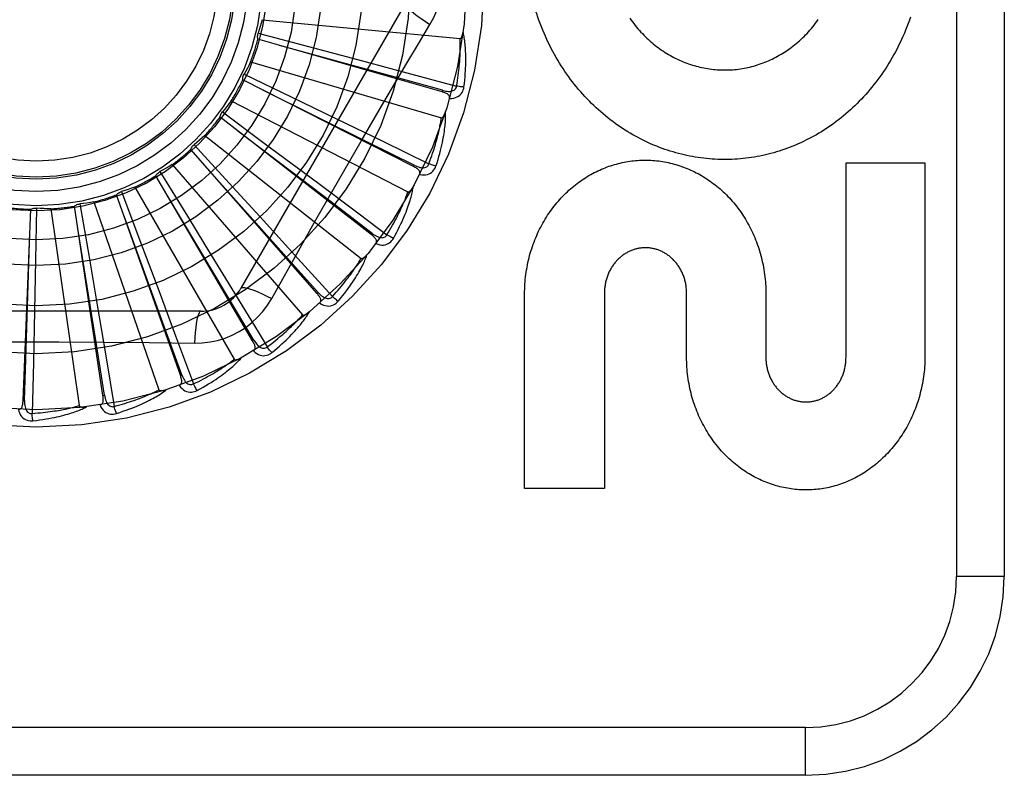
# Model space of a CAD drawing. Header units: inches. Extents: x 0 to 262, y 0 to 169.
# Tile 136 of 256: x 47.746 to 48.365, y 95.101 to 95.575. Entities that reach past the tile are written whole.
import ezdxf

# ---------------------------------------------------------------- set-up
doc = ezdxf.new("R2010")
doc.units = ezdxf.units.IN
doc.header["$LTSCALE"] = 14.384615
doc.header["$MEASUREMENT"] = 0
doc.linetypes.add('HIDDEN', pattern=[0.2, 0.1, -0.1])
doc.layers.add('LEFTHAND_DOOR_ASSEMBLY', color=7, linetype='CONTINUOUS')

msp = doc.modelspace()

# ---------------------------------------------------------------- linework, layer by layer
at = {"layer": 'LEFTHAND_DOOR_ASSEMBLY', "color": 8, "linetype": 'HIDDEN'}
for p, q in [((48.33492, 95.97554), (48.33492, 95.22554)), ((48.36492, 95.97554), (48.36492, 95.22554)), ((47.98856, 95.58595), (47.88512, 95.40679)), ((47.89848, 95.57549), (48.02288, 95.56361)), ((48.01148, 95.53017), (47.89578, 95.56329)), ((47.89592, 95.56697), (47.92764, 95.55862)), ((47.92764, 95.55862), (47.95837, 95.55046)), ((47.95837, 95.55046), (47.98946, 95.54215)), ((47.89117, 95.54906), (48.01108, 95.51385)), ((47.99355, 95.48317), (47.88621, 95.53759)), ((47.88705, 95.54117), (47.91661, 95.52697)), ((47.98946, 95.54215), (48.02064, 95.53375)), ((47.91661, 95.52697), (47.94524, 95.51315)), ((48.01148, 95.53017), (48.01174, 95.53109)), ((47.87899, 95.52449), (47.99007, 95.46722)), ((47.96057, 95.49905), (47.97494, 95.52363)), ((47.96705, 95.44041), (47.87195, 95.51417)), ((47.87345, 95.51752), (47.89979, 95.49798)), ((47.94524, 95.51315), (47.9742, 95.4991)), ((47.86238, 95.50266), (47.96062, 95.42541)), ((47.85563, 95.49687), (47.87779, 95.4727)), ((47.9742, 95.4991), (48.00323, 95.48495)), ((47.93294, 95.40344), (47.85352, 95.49386)), ((47.84195, 95.48438), (47.92378, 95.38993)), ((47.99355, 95.48317), (47.99399, 95.48402)), ((48.26542, 95.36329), (48.26542, 95.48556)), ((48.26542, 95.48556), (48.31505, 95.48556)), ((48.31505, 95.48556), (48.31505, 95.36329)), ((47.89245, 95.37359), (47.83158, 95.47741)), ((47.83422, 95.47997), (47.85141, 95.45204)), ((47.81842, 95.47029), (47.8809, 95.36206)), ((47.87779, 95.4727), (47.89924, 95.44923)), ((47.93402, 95.47247), (47.95942, 95.45345)), ((47.84705, 95.35195), (47.80692, 95.46541)), ((47.80999, 95.46743), (47.82159, 95.43675)), ((47.75669, 95.45705), (47.75605, 95.42426)), ((47.79836, 95.33929), (47.78043, 95.4583)), ((47.78384, 95.45969), (47.78941, 95.42738)), ((47.79265, 95.46091), (47.83352, 95.34281)), ((47.74816, 95.33607), (47.75308, 95.45632)), ((47.76557, 95.45658), (47.78335, 95.33288)), ((47.85141, 95.45204), (47.86247, 95.434)), ((47.95942, 95.45345), (47.9769, 95.44033)), ((47.89924, 95.44923), (47.9209, 95.42543)), ((47.96706, 95.44041), (47.96764, 95.44117)), ((47.82159, 95.43675), (47.83277, 95.40699)), ((47.86247, 95.434), (47.87936, 95.40637)), ((47.78941, 95.42738), (47.79476, 95.39604)), ((47.75605, 95.42426), (47.75537, 95.39247)), ((47.9209, 95.42543), (47.94259, 95.4015)), ((47.90445, 95.40023), (47.91135, 95.4126)), ((47.83277, 95.40699), (47.84404, 95.37684)), ((47.93294, 95.40344), (47.93366, 95.40407)), ((48.0634, 95.28077), (48.0634, 95.40305)), ((48.11354, 95.40373), (48.11355, 95.28077)), ((48.16523, 95.36329), (48.16523, 95.40347)), ((48.21505, 95.40305), (48.21505, 95.36329)), ((47.79476, 95.39604), (47.80012, 95.3643)), ((47.85986, 95.3922), (47.65297, 95.3922)), ((47.75537, 95.39247), (47.75462, 95.3603)), ((47.84404, 95.37684), (47.85528, 95.34656)), ((47.77061, 95.37299), (47.79908, 95.37283)), ((47.89245, 95.37359), (47.89328, 95.37408)), ((47.80012, 95.3643), (47.80543, 95.33244)), ((47.75462, 95.3603), (47.75381, 95.32801)), ((47.84705, 95.35195), (47.84795, 95.35227)), ((47.79836, 95.33929), (47.79931, 95.33943)), ((47.74816, 95.33607), (47.74912, 95.33603)), ((48.11355, 95.28077), (48.0634, 95.28077)), ((48.36492, 95.22554), (48.33492, 95.22554)), ((48.23992, 95.13054), (47.14792, 95.13054)), ((48.23992, 95.10054), (48.23992, 95.13054)), ((48.23992, 95.10054), (47.17792, 95.10054))]:
    msp.add_line(p, q, dxfattribs=at)
for points in [[(48.00391, 95.57249), (48.00625, 95.57685), (48.00818, 95.58137), (48.0097, 95.58605), (48.01078, 95.59083), (48.01144, 95.59566), (48.01166, 95.60054)], [(47.98856, 95.58595), (47.9885, 95.58538), (47.98883, 95.5846), (47.98953, 95.58363), (47.99059, 95.58248), (47.99202, 95.58115), (47.9938, 95.57965), (47.99591, 95.57801), (47.99832, 95.57625), (48.00101, 95.5744), (48.00391, 95.57249)], [(48.08218, 95.55364), (48.08116, 95.55549), (48.08018, 95.55735), (48.07921, 95.55924), (48.07827, 95.56115), (48.07736, 95.56308), (48.07647, 95.56504), (48.0756, 95.56701), (48.07476, 95.569), (48.07395, 95.57101), (48.07316, 95.57304), (48.07241, 95.57509), (48.07168, 95.57714), (48.07098, 95.57922), (48.07031, 95.5813), (48.06967, 95.5834)], [(47.89848, 95.57549), (47.89789, 95.57334), (47.89726, 95.5712), (47.89661, 95.56908), (47.89592, 95.56697)], [(48.30597, 95.57716), (48.30525, 95.57509), (48.3045, 95.57303), (48.30372, 95.571), (48.30291, 95.56898), (48.30208, 95.56698), (48.30122, 95.565), (48.30033, 95.56304), (48.29942, 95.5611), (48.29848, 95.55917), (48.29752, 95.55727), (48.29653, 95.55539), (48.29552, 95.55354), (48.29449, 95.5517), (48.29344, 95.54989), (48.29236, 95.5481), (48.29126, 95.54634), (48.29014, 95.5446), (48.289, 95.54288), (48.28784, 95.54119), (48.28666, 95.53952), (48.28546, 95.53788), (48.28423, 95.53626), (48.28299, 95.53466), (48.28173, 95.53309), (48.28045, 95.53154), (48.27915, 95.53002), (48.27783, 95.52852), (48.2765, 95.52705), (48.27515, 95.5256), (48.27378, 95.52418), (48.2724, 95.52279), (48.27101, 95.52143), (48.26959, 95.52009), (48.26817, 95.51878), (48.26672, 95.51749), (48.26526, 95.51622), (48.26379, 95.51499), (48.2623, 95.51378), (48.2608, 95.51259), (48.25929, 95.51144), (48.25776, 95.51031), (48.25622, 95.5092), (48.25468, 95.50813), (48.25312, 95.50708), (48.25155, 95.50606), (48.24997, 95.50507), (48.24838, 95.50411), (48.24678, 95.50317), (48.24516, 95.50226), (48.24354, 95.50137), (48.2419, 95.50051), (48.24026, 95.49968), (48.23861, 95.49888), (48.23695, 95.4981), (48.23528, 95.49736), (48.23361, 95.49664), (48.23193, 95.49594), (48.23024, 95.49528), (48.22855, 95.49464), (48.22686, 95.49404), (48.22515, 95.49345), (48.22344, 95.4929), (48.22172, 95.49237), (48.21999, 95.49187), (48.21826, 95.4914), (48.21653, 95.49096), (48.21479, 95.49054), (48.21304, 95.49015), (48.21129, 95.48979), (48.20955, 95.48945), (48.2078, 95.48915), (48.20605, 95.48887), (48.20429, 95.48862), (48.20254, 95.4884), (48.20077, 95.4882), (48.19901, 95.48804), (48.19724, 95.4879), (48.19547, 95.48778), (48.19369, 95.4877), (48.19192, 95.48764), (48.19014, 95.48761), (48.18837, 95.48761), (48.1866, 95.48764), (48.18483, 95.48769), (48.18306, 95.48777), (48.18129, 95.48788), (48.17953, 95.48802), (48.17776, 95.48818), (48.17599, 95.48838), (48.17422, 95.4886), (48.17246, 95.48885), (48.17069, 95.48912), (48.16893, 95.48943), (48.16717, 95.48976), (48.16541, 95.49012), (48.16366, 95.49051), (48.16191, 95.49092), (48.16017, 95.49136), (48.15844, 95.49183), (48.15671, 95.49233), (48.15498, 95.49286), (48.15326, 95.49341), (48.15154, 95.49399), (48.14982, 95.49461), (48.14811, 95.49524), (48.14641, 95.49591), (48.14471, 95.49661), (48.14302, 95.49733), (48.14133, 95.49808), (48.13966, 95.49886), (48.13799, 95.49966), (48.13634, 95.5005), (48.13469, 95.50136), (48.13305, 95.50224), (48.13142, 95.50316), (48.1298, 95.5041), (48.12819, 95.50507), (48.12659, 95.50607), (48.125, 95.5071), (48.12342, 95.50815), (48.12185, 95.50924), (48.1203, 95.51034), (48.11875, 95.51148), (48.11722, 95.51264), (48.11571, 95.51382), (48.11421, 95.51504), (48.11273, 95.51628), (48.11125, 95.51754), (48.10979, 95.51884), (48.10835, 95.52016), (48.10692, 95.52151), (48.1055, 95.52288), (48.1041, 95.52428), (48.10272, 95.52571), (48.10135, 95.52716), (48.1, 95.52864), (48.09867, 95.53014), (48.09736, 95.53167), (48.09607, 95.53321), (48.0948, 95.53479), (48.09355, 95.53638), (48.09232, 95.538), (48.09111, 95.53965), (48.08991, 95.54132), (48.08874, 95.54301), (48.08759, 95.54473), (48.08646, 95.54647), (48.08535, 95.54823), (48.08427, 95.55002), (48.08321, 95.55182), (48.08218, 95.55364)], [(48.12956, 95.57643), (48.13038, 95.57527), (48.1312, 95.57414), (48.13205, 95.57303), (48.13291, 95.57193), (48.13378, 95.57086), (48.13467, 95.56981), (48.13557, 95.56877), (48.13649, 95.56775), (48.13742, 95.56675), (48.13837, 95.56577), (48.13933, 95.56481), (48.1403, 95.56388), (48.14129, 95.56296), (48.14228, 95.56206), (48.14329, 95.56119), (48.1443, 95.56033), (48.14533, 95.5595), (48.14637, 95.55869), (48.14741, 95.55791), (48.14847, 95.55714), (48.14953, 95.55639), (48.15061, 95.55567), (48.15169, 95.55496), (48.15279, 95.55428), (48.1539, 95.55361), (48.15501, 95.55297), (48.15613, 95.55235), (48.15726, 95.55175), (48.15839, 95.55118), (48.15953, 95.55062), (48.16068, 95.55009), (48.16183, 95.54958), (48.16298, 95.54909), (48.16414, 95.54863), (48.1653, 95.54819), (48.16647, 95.54776), (48.16765, 95.54736), (48.16883, 95.54698), (48.17002, 95.54663), (48.17121, 95.54629), (48.17241, 95.54597), (48.17361, 95.54568), (48.17481, 95.54541), (48.17601, 95.54516), (48.17722, 95.54494), (48.17843, 95.54473), (48.17963, 95.54455), (48.18084, 95.54439), (48.18204, 95.54425), (48.18325, 95.54413), (48.18446, 95.54404), (48.18567, 95.54397), (48.18689, 95.54391), (48.18811, 95.54388), (48.18932, 95.54388), (48.19054, 95.54389), (48.19176, 95.54392), (48.19298, 95.54398), (48.19419, 95.54406), (48.19541, 95.54416), (48.19662, 95.54428), (48.19782, 95.54443), (48.19903, 95.54459), (48.20023, 95.54478), (48.20142, 95.54499), (48.20262, 95.54522), (48.20381, 95.54547), (48.20501, 95.54575), (48.2062, 95.54604), (48.20739, 95.54636), (48.20857, 95.5467), (48.20976, 95.54707), (48.21093, 95.54745), (48.21211, 95.54786), (48.21327, 95.54828), (48.21443, 95.54873), (48.21558, 95.5492), (48.21673, 95.54969), (48.21787, 95.5502), (48.219, 95.55073), (48.22012, 95.55129), (48.22125, 95.55186), (48.22236, 95.55246), (48.22347, 95.55309), (48.22457, 95.55373), (48.22567, 95.5544), (48.22676, 95.55508), (48.22784, 95.55579), (48.22891, 95.55652), (48.22997, 95.55727), (48.23102, 95.55805), (48.23206, 95.55884), (48.23309, 95.55965), (48.2341, 95.56048), (48.23511, 95.56134), (48.2361, 95.56221), (48.23709, 95.56311), (48.23807, 95.56403), (48.23903, 95.56497), (48.23998, 95.56593), (48.24092, 95.56691), (48.24185, 95.56792), (48.24277, 95.56894), (48.24367, 95.56999), (48.24456, 95.57106), (48.24543, 95.57214), (48.24628, 95.57324), (48.24713, 95.57437), (48.24795, 95.57551)], [(47.97494, 95.52363), (47.98939, 95.5481), (47.99662, 95.56028), (48.00391, 95.57249)], [(47.89578, 95.56329), (47.89566, 95.5639), (47.89559, 95.56452), (47.89559, 95.56515), (47.89564, 95.56577), (47.89575, 95.56638), (47.89592, 95.56697)], [(48.02064, 95.53375), (48.02095, 95.53558), (48.02122, 95.53733), (48.02147, 95.53901), (48.02169, 95.54063), (48.02189, 95.54218), (48.02207, 95.54366), (48.02222, 95.54509), (48.02236, 95.54646), (48.02248, 95.54778), (48.02258, 95.54904), (48.02267, 95.55025), (48.02275, 95.55141), (48.02281, 95.55253), (48.02286, 95.5536), (48.02291, 95.55464), (48.02294, 95.55563), (48.02297, 95.55658), (48.02298, 95.55749), (48.02299, 95.55837), (48.02299, 95.55921), (48.02299, 95.56002), (48.02298, 95.5608), (48.02296, 95.56154), (48.02294, 95.56226), (48.02291, 95.56295), (48.02288, 95.56361)], [(48.02288, 95.56361), (48.02305, 95.56363), (48.02321, 95.56368), (48.02336, 95.56378), (48.02349, 95.56392), (48.02361, 95.56407), (48.02372, 95.56425), (48.02383, 95.56443), (48.02392, 95.56464), (48.02401, 95.56485), (48.0241, 95.56508), (48.02418, 95.56532), (48.02425, 95.56557), (48.02433, 95.56583), (48.02439, 95.5661), (48.02446, 95.56638), (48.02452, 95.56667), (48.02457, 95.56698), (48.02463, 95.56729), (48.02468, 95.56763), (48.02472, 95.56798)], [(48.02528, 95.53314), (48.02555, 95.53536), (48.02578, 95.53748), (48.02597, 95.5395), (48.02613, 95.54144), (48.02625, 95.5433), (48.02634, 95.54507), (48.02641, 95.54677), (48.02645, 95.54839), (48.02647, 95.54995), (48.02646, 95.55143), (48.02644, 95.55285), (48.0264, 95.55421), (48.02635, 95.55551), (48.02629, 95.55676), (48.02621, 95.55795), (48.02612, 95.55908), (48.02602, 95.56017), (48.02591, 95.56121), (48.02579, 95.5622), (48.02565, 95.56315), (48.02551, 95.56405), (48.02537, 95.56491), (48.02521, 95.56574), (48.02505, 95.56652), (48.02489, 95.56727), (48.02472, 95.56799)], [(48.01174, 95.53109), (47.98065, 95.5397), (47.90942, 95.55937)], [(47.89117, 95.54906), (47.89018, 95.54706), (47.88917, 95.54508), (47.88812, 95.54312), (47.88705, 95.54117)], [(47.88621, 95.53759), (47.88621, 95.53821), (47.88626, 95.53883), (47.88638, 95.53945), (47.88655, 95.54005), (47.88677, 95.54062), (47.88705, 95.54117)], [(48.01174, 95.53109), (48.01275, 95.53083), (48.01371, 95.53064), (48.01464, 95.53051), (48.01552, 95.53044), (48.01636, 95.53044), (48.01715, 95.53052), (48.01788, 95.53067), (48.01855, 95.53089), (48.01914, 95.53121), (48.01964, 95.53161), (48.02004, 95.53208), (48.02034, 95.53261), (48.02055, 95.53317), (48.02065, 95.53375)], [(48.0162, 95.52597), (48.01755, 95.52602), (48.01881, 95.52619), (48.01996, 95.52649), (48.02101, 95.52691), (48.02194, 95.52744), (48.02276, 95.52809), (48.02347, 95.52884), (48.02406, 95.52967), (48.02453, 95.53055), (48.02488, 95.53144), (48.02513, 95.5323), (48.02528, 95.53314)], [(48.02528, 95.53314), (48.02466, 95.5332), (48.02396, 95.53327), (48.02319, 95.53336), (48.02238, 95.53348), (48.02152, 95.53361), (48.02064, 95.53375)], [(47.99399, 95.48402), (47.96508, 95.49837), (47.89887, 95.53115)], [(48.0162, 95.52597), (48.01628, 95.52643), (48.01628, 95.52686), (48.01618, 95.52727), (48.016, 95.52765), (48.01576, 95.528), (48.01545, 95.52832), (48.01509, 95.52862), (48.01468, 95.52889), (48.01422, 95.52914), (48.01373, 95.52937), (48.0132, 95.52959), (48.01265, 95.52979), (48.01208, 95.52999), (48.01148, 95.53017)], [(47.87899, 95.52449), (47.87764, 95.52271), (47.87627, 95.52096), (47.87488, 95.51923), (47.87345, 95.51752)], [(47.87195, 95.51417), (47.87207, 95.51478), (47.87224, 95.51537), (47.87247, 95.51596), (47.87275, 95.51651), (47.87308, 95.51704), (47.87345, 95.51752)], [(48.00323, 95.48495), (48.00387, 95.48669), (48.00448, 95.48836), (48.00504, 95.48996), (48.00556, 95.49151), (48.00605, 95.49299), (48.0065, 95.49442), (48.00693, 95.49579), (48.00732, 95.49711), (48.00769, 95.49838), (48.00803, 95.4996), (48.00834, 95.50077), (48.00864, 95.5019), (48.00891, 95.50298), (48.00917, 95.50403), (48.0094, 95.50503), (48.00962, 95.506), (48.00983, 95.50693), (48.01002, 95.50782), (48.01019, 95.50868), (48.01036, 95.50951), (48.0105, 95.5103), (48.01064, 95.51107), (48.01076, 95.51181), (48.01088, 95.51251), (48.01098, 95.51319), (48.01108, 95.51385)], [(48.00767, 95.48348), (48.00835, 95.4856), (48.00898, 95.48764), (48.00955, 95.48959), (48.01007, 95.49147), (48.01054, 95.49327), (48.01097, 95.49499), (48.01136, 95.49665), (48.0117, 95.49823), (48.01201, 95.49975), (48.01229, 95.50121), (48.01254, 95.50261), (48.01276, 95.50395), (48.01295, 95.50524), (48.01313, 95.50647), (48.01328, 95.50766), (48.0134, 95.50879), (48.01351, 95.50988), (48.0136, 95.51092), (48.01366, 95.51192), (48.01371, 95.51287), (48.01375, 95.51379), (48.01376, 95.51466), (48.01377, 95.5155), (48.01376, 95.5163), (48.01374, 95.51706), (48.01371, 95.5178)], [(48.01108, 95.51385), (48.01125, 95.51383), (48.01141, 95.51386), (48.01158, 95.51393), (48.01173, 95.51403), (48.01188, 95.51416), (48.01203, 95.51431), (48.01216, 95.51448), (48.0123, 95.51466), (48.01243, 95.51486), (48.01255, 95.51506), (48.01268, 95.51528), (48.0128, 95.51551), (48.01292, 95.51576), (48.01303, 95.51601), (48.01315, 95.51627), (48.01326, 95.51655), (48.01338, 95.51684), (48.01349, 95.51714), (48.01359, 95.51742), (48.01368, 95.51771)], [(47.86238, 95.50266), (47.86072, 95.50117), (47.85905, 95.49971), (47.85735, 95.49828), (47.85563, 95.49687)], [(47.96764, 95.44117), (47.94197, 95.46072), (47.88316, 95.50545)], [(47.85352, 95.49386), (47.85375, 95.49444), (47.85403, 95.49499), (47.85436, 95.49552), (47.85475, 95.49602), (47.85517, 95.49647), (47.85563, 95.49687)], [(47.89979, 95.49798), (47.92529, 95.47899), (47.93402, 95.47247)], [(47.93224, 95.44966), (47.94633, 95.47439), (47.95344, 95.48673), (47.96057, 95.49905)], [(47.84195, 95.48438), (47.84004, 95.48323), (47.83811, 95.48211), (47.83617, 95.48103), (47.83422, 95.47997)], [(47.93366, 95.40407), (47.91216, 95.42813), (47.86288, 95.48318)], [(47.99739, 95.47815), (47.99756, 95.47859), (47.99764, 95.47901), (47.99762, 95.47943), (47.99752, 95.47984), (47.99735, 95.48023), (47.99711, 95.4806), (47.99681, 95.48096), (47.99645, 95.48131), (47.99605, 95.48164), (47.99561, 95.48196), (47.99514, 95.48227), (47.99463, 95.48258), (47.99411, 95.48288), (47.99355, 95.48317)], [(47.99399, 95.48402), (47.99493, 95.48358), (47.99583, 95.48321), (47.99672, 95.4829), (47.99757, 95.48267), (47.99839, 95.48251), (47.99918, 95.48244), (47.99994, 95.48245), (48.00064, 95.48254), (48.00127, 95.48274), (48.00184, 95.48304), (48.00232, 95.48343), (48.00272, 95.48389), (48.00302, 95.4844), (48.00323, 95.48496)], [(47.99739, 95.47816), (47.99873, 95.47795), (48, 95.47788), (48.00118, 95.47795), (48.00229, 95.47816), (48.00331, 95.47851), (48.00424, 95.47899), (48.00508, 95.4796), (48.00581, 95.4803), (48.00643, 95.48107), (48.00695, 95.48188), (48.00736, 95.48268), (48.00767, 95.48348)], [(48.00767, 95.48348), (48.00707, 95.48365), (48.00639, 95.48385), (48.00566, 95.48409), (48.00488, 95.48436), (48.00406, 95.48465), (48.00323, 95.48495)], [(48.0634, 95.40305), (48.06341, 95.40459), (48.06345, 95.40612), (48.06351, 95.40766), (48.0636, 95.40919), (48.06371, 95.41073), (48.06385, 95.41226), (48.06402, 95.41378), (48.0642, 95.4153), (48.06442, 95.41681), (48.06465, 95.41832), (48.06491, 95.41982), (48.0652, 95.42131), (48.06551, 95.42279), (48.06584, 95.42427), (48.06619, 95.42573), (48.06657, 95.42719), (48.06698, 95.42864), (48.0674, 95.43008), (48.06785, 95.4315), (48.06832, 95.43292), (48.06881, 95.43432), (48.06933, 95.43571), (48.06986, 95.43709), (48.07042, 95.43846), (48.071, 95.43981), (48.0716, 95.44115), (48.07222, 95.44248), (48.07285, 95.44379), (48.07351, 95.44508), (48.07419, 95.44636), (48.07489, 95.44763), (48.0756, 95.44888), (48.07634, 95.45011), (48.07709, 95.45132), (48.07786, 95.45252), (48.07864, 95.4537), (48.07945, 95.45486), (48.08027, 95.456), (48.0811, 95.45713), (48.08196, 95.45824), (48.08282, 95.45933), (48.0837, 95.4604), (48.0846, 95.46145), (48.08551, 95.46248), (48.08643, 95.46349), (48.08737, 95.46448), (48.08832, 95.46545), (48.08928, 95.4664), (48.09026, 95.46733), (48.09125, 95.46824), (48.09224, 95.46913), (48.09325, 95.47), (48.09427, 95.47085), (48.0953, 95.47168), (48.09634, 95.47248), (48.09739, 95.47327), (48.09845, 95.47403), (48.09951, 95.47477), (48.10058, 95.47548), (48.10167, 95.47618), (48.10276, 95.47686), (48.10386, 95.47752), (48.10497, 95.47815), (48.10609, 95.47877), (48.10721, 95.47936), (48.10834, 95.47993), (48.10948, 95.48048), (48.11062, 95.481), (48.11176, 95.48151), (48.11291, 95.48199), (48.11407, 95.48245), (48.11523, 95.4829), (48.1164, 95.48332), (48.11758, 95.48371), (48.11876, 95.48409), (48.11994, 95.48445), (48.12113, 95.48478), (48.12232, 95.48509), (48.12351, 95.48538), (48.1247, 95.48565), (48.12589, 95.4859), (48.12709, 95.48612), (48.1283, 95.48633), (48.1295, 95.48651), (48.13071, 95.48667), (48.13192, 95.48681), (48.13313, 95.48693), (48.13435, 95.48703), (48.13556, 95.4871), (48.13678, 95.48716), (48.13799, 95.48719), (48.1392, 95.4872), (48.14041, 95.48719), (48.14163, 95.48716), (48.14284, 95.4871), (48.14406, 95.48703), (48.14527, 95.48693), (48.14649, 95.48681), (48.1477, 95.48667), (48.14891, 95.48651), (48.15012, 95.48632), (48.15132, 95.48612), (48.15252, 95.48589), (48.15372, 95.48564), (48.15492, 95.48538), (48.15611, 95.48508), (48.15731, 95.48477), (48.1585, 95.48444), (48.15968, 95.48408), (48.16087, 95.4837), (48.16205, 95.4833), (48.16322, 95.48288), (48.16439, 95.48243), (48.16555, 95.48197), (48.16671, 95.48148), (48.16786, 95.48098), (48.16901, 95.48045), (48.17015, 95.4799), (48.17128, 95.47932), (48.17241, 95.47873), (48.17353, 95.47811), (48.17465, 95.47747), (48.17575, 95.47682), (48.17685, 95.47614), (48.17794, 95.47543), (48.17902, 95.47471), (48.18009, 95.47397), (48.18114, 95.47321), (48.1822, 95.47242), (48.18324, 95.47162), (48.18427, 95.47079), (48.18529, 95.46994), (48.1863, 95.46908), (48.1873, 95.46819), (48.18828, 95.46728), (48.18926, 95.46635), (48.19022, 95.4654), (48.19116, 95.46443), (48.1921, 95.46345), (48.19302, 95.46244), (48.19392, 95.46142), (48.19481, 95.46037), (48.19569, 95.4593), (48.19656, 95.45822), (48.1974, 95.45712), (48.19824, 95.456), (48.19905, 95.45486), (48.19985, 95.4537), (48.20063, 95.45253), (48.2014, 95.45134), (48.20215, 95.45013), (48.20288, 95.4489), (48.20359, 95.44766), (48.20428, 95.4464), (48.20496, 95.44513), (48.20561, 95.44384), (48.20625, 95.44253), (48.20687, 95.44121), (48.20746, 95.43987), (48.20804, 95.43852), (48.2086, 95.43716), (48.20913, 95.43579), (48.20964, 95.4344), (48.21013, 95.433), (48.2106, 95.43158), (48.21105, 95.43016), (48.21147, 95.42872), (48.21188, 95.42727), (48.21226, 95.42581), (48.21261, 95.42435), (48.21294, 95.42287), (48.21325, 95.42138), (48.21354, 95.41989), (48.2138, 95.41839), (48.21404, 95.41688), (48.21425, 95.41536), (48.21444, 95.41384), (48.2146, 95.4123), (48.21474, 95.41077), (48.21485, 95.40923), (48.21494, 95.40769), (48.215, 95.40614), (48.21504, 95.4046), (48.21505, 95.40305)], [(47.83158, 95.47741), (47.83191, 95.47794), (47.83229, 95.47843), (47.83272, 95.47888), (47.83319, 95.4793), (47.83369, 95.47966), (47.83422, 95.47997)], [(47.81842, 95.47029), (47.81632, 95.46952), (47.81422, 95.46879), (47.81211, 95.46809), (47.80999, 95.46743)], [(47.98097, 95.43805), (47.98205, 95.44), (47.98305, 95.44188), (47.98398, 95.44369), (47.98484, 95.44544), (47.98565, 95.44711), (47.9864, 95.44872), (47.98709, 95.45028), (47.98773, 95.45177), (47.98832, 95.4532), (47.98887, 95.45458), (47.98938, 95.45591), (47.98985, 95.45719), (47.99028, 95.45841), (47.99068, 95.45959), (47.99106, 95.46072), (47.9914, 95.46181), (47.99171, 95.46286), (47.99199, 95.46387), (47.99224, 95.46483), (47.99247, 95.46576), (47.99268, 95.46665), (47.99286, 95.46751), (47.99302, 95.46833), (47.99317, 95.46912), (47.99329, 95.46987), (47.9934, 95.4706)], [(47.99007, 95.46722), (47.99023, 95.46717), (47.9904, 95.46717), (47.99058, 95.4672), (47.99075, 95.46728), (47.99092, 95.46738), (47.99109, 95.4675), (47.99125, 95.46763), (47.99142, 95.46779), (47.99158, 95.46795), (47.99175, 95.46813), (47.99191, 95.46833), (47.99207, 95.46853), (47.99224, 95.46874), (47.9924, 95.46897), (47.99256, 95.46921), (47.99273, 95.46945), (47.99289, 95.46972), (47.99306, 95.46999), (47.99323, 95.47028), (47.9934, 95.47059)], [(47.80692, 95.46541), (47.80734, 95.46587), (47.80781, 95.46627), (47.80832, 95.46664), (47.80886, 95.46696), (47.80941, 95.46722), (47.80999, 95.46743)], [(47.89328, 95.37408), (47.87672, 95.40177), (47.83874, 95.46515)], [(47.9769, 95.44033), (47.97786, 95.44191), (47.97876, 95.44344), (47.97962, 95.44491), (47.98042, 95.44632), (47.98118, 95.44769), (47.9819, 95.449), (47.98257, 95.45027), (47.98321, 95.45149), (47.98381, 95.45267), (47.98438, 95.4538), (47.98491, 95.4549), (47.98541, 95.45595), (47.98589, 95.45696), (47.98633, 95.45794), (47.98676, 95.45888), (47.98716, 95.45979), (47.98753, 95.46066), (47.98789, 95.4615), (47.98822, 95.46231), (47.98854, 95.46309), (47.98884, 95.46385), (47.98911, 95.46457), (47.98938, 95.46527), (47.98962, 95.46595), (47.98985, 95.4666), (47.99007, 95.46722)], [(47.75308, 95.45632), (47.75364, 95.45659), (47.75423, 95.45679), (47.75483, 95.45694), (47.75545, 95.45704), (47.75607, 95.45707), (47.75669, 95.45705)], [(47.76557, 95.45658), (47.76334, 95.45664), (47.76112, 95.45675), (47.7589, 95.45688), (47.75669, 95.45705)], [(47.78043, 95.4583), (47.78094, 95.45866), (47.78147, 95.45897), (47.78204, 95.45924), (47.78263, 95.45945), (47.78323, 95.4596), (47.78384, 95.45969)], [(47.79265, 95.46091), (47.79045, 95.46055), (47.78825, 95.46023), (47.78604, 95.45995), (47.78384, 95.45969)], [(47.84795, 95.35227), (47.83693, 95.3826), (47.81163, 95.45202)], [(47.91135, 95.4126), (47.92525, 95.43729), (47.93224, 95.44966)], [(47.74912, 95.33603), (47.75016, 95.36829), (47.75248, 95.44213)], [(47.79931, 95.33943), (47.79423, 95.3713), (47.78253, 95.44425)], [(47.96987, 95.43476), (47.97012, 95.43515), (47.97028, 95.43556), (47.97034, 95.43597), (47.97032, 95.43639), (47.97022, 95.43681), (47.97006, 95.43722), (47.96983, 95.43763), (47.96955, 95.43803), (47.96922, 95.43844), (47.96885, 95.43884), (47.96844, 95.43923), (47.96801, 95.43963), (47.96754, 95.44002), (47.96705, 95.44041)], [(47.96764, 95.44117), (47.96848, 95.44056), (47.9693, 95.44002), (47.97011, 95.43955), (47.9709, 95.43916), (47.97168, 95.43885), (47.97245, 95.43863), (47.97319, 95.43849), (47.97389, 95.43846), (47.97455, 95.43853), (47.97516, 95.43871), (47.97571, 95.43901), (47.97619, 95.43939), (47.97659, 95.43983), (47.9769, 95.44033)], [(47.98097, 95.43805), (47.98042, 95.43832), (47.97979, 95.43865), (47.97912, 95.43902), (47.9784, 95.43943), (47.97765, 95.43987), (47.9769, 95.44033)], [(47.96988, 95.43476), (47.97115, 95.4343), (47.97238, 95.434), (47.97356, 95.43384), (47.97469, 95.43384), (47.97576, 95.43399), (47.97676, 95.43429), (47.97769, 95.43473), (47.97855, 95.43527), (47.97931, 95.43591), (47.97997, 95.43661), (47.98052, 95.43731), (47.98097, 95.43805)], [(47.94616, 95.39848), (47.94759, 95.4002), (47.94893, 95.40186), (47.95018, 95.40346), (47.95136, 95.40501), (47.95247, 95.4065), (47.95351, 95.40794), (47.95448, 95.40934), (47.95539, 95.41068), (47.95625, 95.41198), (47.95705, 95.41323), (47.9578, 95.41443), (47.9585, 95.4156), (47.95916, 95.41672), (47.95978, 95.4178), (47.96036, 95.41885), (47.9609, 95.41985), (47.9614, 95.42082), (47.96187, 95.42175), (47.9623, 95.42266), (47.9627, 95.42352), (47.96307, 95.42436), (47.96341, 95.42516), (47.96373, 95.42594), (47.96402, 95.42669), (47.96429, 95.42741), (47.96453, 95.4281)], [(47.96062, 95.42541), (47.96077, 95.42533), (47.96093, 95.42529), (47.96111, 95.4253), (47.96129, 95.42534), (47.96148, 95.4254), (47.96167, 95.42549), (47.96186, 95.42559), (47.96205, 95.42571), (47.96224, 95.42584), (47.96244, 95.42599), (47.96263, 95.42615), (47.96283, 95.42632), (47.96303, 95.4265), (47.96323, 95.42669), (47.96344, 95.42689), (47.96365, 95.4271), (47.96386, 95.42733), (47.96408, 95.42757), (47.96428, 95.42779), (47.96447, 95.42802)], [(48.16523, 95.40347), (48.16522, 95.40416), (48.1652, 95.40484), (48.16516, 95.40552), (48.16511, 95.40621), (48.16505, 95.40689), (48.16497, 95.40757), (48.16487, 95.40825), (48.16476, 95.40892), (48.16464, 95.40959), (48.16451, 95.41026), (48.16436, 95.41091), (48.16419, 95.41157), (48.16402, 95.41221), (48.16383, 95.41285), (48.16362, 95.41348), (48.16341, 95.4141), (48.16319, 95.41472), (48.16295, 95.41532), (48.1627, 95.41592), (48.16244, 95.41651), (48.16216, 95.41709), (48.16188, 95.41767), (48.16158, 95.41823), (48.16127, 95.41879), (48.16095, 95.41934), (48.16062, 95.41987), (48.16028, 95.4204), (48.15994, 95.42092), (48.15958, 95.42143), (48.15921, 95.42192), (48.15884, 95.42241), (48.15845, 95.42288), (48.15806, 95.42334), (48.15766, 95.42379), (48.15726, 95.42423), (48.15684, 95.42466), (48.15642, 95.42508), (48.15599, 95.42548), (48.15555, 95.42588), (48.1551, 95.42626), (48.15464, 95.42664), (48.15418, 95.427), (48.15371, 95.42735), (48.15324, 95.42769), (48.15276, 95.42802), (48.15228, 95.42833), (48.15179, 95.42863), (48.1513, 95.42892), (48.15081, 95.4292), (48.15031, 95.42946), (48.14981, 95.42971), (48.14931, 95.42995), (48.1488, 95.43017), (48.14829, 95.43038), (48.14778, 95.43058), (48.14726, 95.43077), (48.14674, 95.43095), (48.14621, 95.43111), (48.14568, 95.43127), (48.14515, 95.43141), (48.14461, 95.43154), (48.14407, 95.43165), (48.14353, 95.43175), (48.14299, 95.43185), (48.14245, 95.43192), (48.14191, 95.43199), (48.14136, 95.43204), (48.14082, 95.43208), (48.14029, 95.43211), (48.13975, 95.43212), (48.13921, 95.43212), (48.13868, 95.43211), (48.13814, 95.43209), (48.1376, 95.43206), (48.13706, 95.43201), (48.13652, 95.43195), (48.13598, 95.43188), (48.13544, 95.43179), (48.1349, 95.43169), (48.13436, 95.43158), (48.13382, 95.43146), (48.13329, 95.43132), (48.13275, 95.43117), (48.13223, 95.43101), (48.1317, 95.43084), (48.13118, 95.43066), (48.13066, 95.43046), (48.13015, 95.43025), (48.12964, 95.43003), (48.12914, 95.4298), (48.12864, 95.42956), (48.12814, 95.4293), (48.12765, 95.42903), (48.12716, 95.42875), (48.12667, 95.42845), (48.12619, 95.42814), (48.12571, 95.42782), (48.12523, 95.42749), (48.12476, 95.42714), (48.1243, 95.42678), (48.12384, 95.42641), (48.12339, 95.42603), (48.12295, 95.42564), (48.12251, 95.42523), (48.12209, 95.42482), (48.12167, 95.42439), (48.12126, 95.42396), (48.12086, 95.42351), (48.12046, 95.42306), (48.12008, 95.42259), (48.1197, 95.42211), (48.11933, 95.42162), (48.11897, 95.42112), (48.11862, 95.4206), (48.11827, 95.42008), (48.11794, 95.41955), (48.11762, 95.419), (48.11731, 95.41845), (48.11701, 95.41789), (48.11672, 95.41732), (48.11644, 95.41674), (48.11617, 95.41615), (48.11592, 95.41555), (48.11567, 95.41495), (48.11544, 95.41434), (48.11523, 95.41372), (48.11502, 95.4131), (48.11483, 95.41246), (48.11464, 95.41182), (48.11448, 95.41117), (48.11432, 95.41051), (48.11418, 95.40985), (48.11405, 95.40919), (48.11394, 95.40851), (48.11384, 95.40784), (48.11375, 95.40716), (48.11368, 95.40648), (48.11363, 95.40579), (48.11358, 95.40511), (48.11356, 95.40442), (48.11354, 95.40373)], [(47.94259, 95.4015), (47.94383, 95.40287), (47.94501, 95.4042), (47.94613, 95.40548), (47.94719, 95.40672), (47.9482, 95.40791), (47.94915, 95.40907), (47.95005, 95.41019), (47.95091, 95.41127), (47.95172, 95.41231), (47.95249, 95.41331), (47.95322, 95.41428), (47.95391, 95.41522), (47.95457, 95.41613), (47.95519, 95.417), (47.95579, 95.41785), (47.95635, 95.41866), (47.95689, 95.41945), (47.95739, 95.42021), (47.95788, 95.42094), (47.95833, 95.42165), (47.95877, 95.42233), (47.95918, 95.42299), (47.95957, 95.42363), (47.95994, 95.42424), (47.96029, 95.42484), (47.96062, 95.42541)], [(47.87936, 95.40637), (47.89583, 95.37931), (47.90156, 95.36986)], [(47.88512, 95.40679), (47.88558, 95.40713), (47.88642, 95.40723), (47.88761, 95.40711), (47.88914, 95.40676), (47.89101, 95.40619), (47.8932, 95.4054), (47.89567, 95.40439), (47.8984, 95.40318), (47.90135, 95.40178), (47.90445, 95.40023)], [(47.93464, 95.39736), (47.93496, 95.3977), (47.93519, 95.39806), (47.93533, 95.39846), (47.93539, 95.39888), (47.93537, 95.3993), (47.93529, 95.39974), (47.93514, 95.40018), (47.93494, 95.40063), (47.9347, 95.40109), (47.93441, 95.40156), (47.93408, 95.40202), (47.93373, 95.40249), (47.93335, 95.40296), (47.93294, 95.40344)], [(47.93367, 95.40407), (47.93437, 95.40331), (47.93508, 95.40263), (47.93578, 95.40202), (47.93649, 95.40149), (47.9372, 95.40104), (47.9379, 95.40067), (47.9386, 95.4004), (47.93929, 95.40023), (47.93995, 95.40018), (47.94059, 95.40024), (47.94118, 95.40042), (47.94173, 95.40071), (47.9422, 95.40107), (47.9426, 95.4015)], [(47.94616, 95.39848), (47.94567, 95.39886), (47.94512, 95.3993), (47.94453, 95.3998), (47.9439, 95.40033), (47.94325, 95.40091), (47.94259, 95.4015)], [(47.85587, 95.37218), (47.86081, 95.37233), (47.86568, 95.37292), (47.87046, 95.37393), (47.87513, 95.37537), (47.87966, 95.37722), (47.88401, 95.37948), (47.88814, 95.38211), (47.89202, 95.38511), (47.89561, 95.38844), (47.89889, 95.39208), (47.90184, 95.39601), (47.90445, 95.40023)], [(47.93465, 95.39736), (47.93581, 95.39667), (47.93696, 95.39613), (47.93809, 95.39576), (47.9392, 95.39555), (47.94027, 95.39549), (47.94132, 95.39559), (47.94232, 95.39585), (47.94326, 95.39622), (47.94412, 95.39671), (47.94491, 95.39726), (47.94558, 95.39785), (47.94616, 95.39848)], [(47.85986, 95.3922), (47.85933, 95.39197), (47.85882, 95.3913), (47.85833, 95.3902), (47.85787, 95.3887), (47.85743, 95.3868), (47.85702, 95.38451), (47.85666, 95.38187), (47.85634, 95.3789), (47.85608, 95.37564), (47.85587, 95.37218)], [(47.90156, 95.36986), (47.90304, 95.37097), (47.90445, 95.37205), (47.90579, 95.3731), (47.90706, 95.37412), (47.90828, 95.3751), (47.90943, 95.37606), (47.91053, 95.37698), (47.91157, 95.37788), (47.91257, 95.37875), (47.91351, 95.37959), (47.91441, 95.38041), (47.91527, 95.3812), (47.91609, 95.38196), (47.91687, 95.3827), (47.91761, 95.38342), (47.91832, 95.38411), (47.91899, 95.38478), (47.91963, 95.38543), (47.92025, 95.38606), (47.92083, 95.38667), (47.92138, 95.38726), (47.92191, 95.38783), (47.92242, 95.38838), (47.92289, 95.38891), (47.92335, 95.38943), (47.92378, 95.38993)], [(47.90449, 95.36623), (47.90622, 95.36764), (47.90785, 95.36902), (47.90939, 95.37035), (47.91084, 95.37165), (47.91221, 95.3729), (47.9135, 95.37412), (47.91472, 95.37531), (47.91587, 95.37645), (47.91695, 95.37757), (47.91797, 95.37864), (47.91894, 95.37969), (47.91985, 95.3807), (47.92071, 95.38167), (47.92152, 95.38262), (47.92229, 95.38353), (47.92301, 95.38442), (47.92368, 95.38527), (47.92432, 95.3861), (47.92492, 95.38691), (47.92547, 95.38768), (47.92599, 95.38843), (47.92648, 95.38916), (47.92694, 95.38986), (47.92737, 95.39054), (47.92776, 95.39119), (47.92813, 95.39183)], [(47.92378, 95.38993), (47.92392, 95.38982), (47.92407, 95.38975), (47.92425, 95.38973), (47.92444, 95.38973), (47.92463, 95.38976), (47.92483, 95.38981), (47.92504, 95.38987), (47.92525, 95.38995), (47.92546, 95.39005), (47.92568, 95.39016), (47.9259, 95.39027), (47.92613, 95.3904), (47.92636, 95.39054), (47.9266, 95.39069), (47.92684, 95.39085), (47.92708, 95.39102), (47.92733, 95.3912), (47.92759, 95.39139), (47.92786, 95.3916), (47.92813, 95.39183)], [(47.71367, 95.37283), (47.74213, 95.37299), (47.75637, 95.373), (47.77061, 95.37299)], [(47.79908, 95.37283), (47.8275, 95.37256), (47.84166, 95.37239), (47.85587, 95.37218)], [(47.89297, 95.3673), (47.89335, 95.36757), (47.89364, 95.36789), (47.89385, 95.36825), (47.89399, 95.36865), (47.89406, 95.36907), (47.89406, 95.36951), (47.894, 95.36998), (47.89389, 95.37046), (47.89373, 95.37096), (47.89353, 95.37147), (47.8933, 95.37199), (47.89304, 95.37251), (47.89276, 95.37305), (47.89245, 95.37359)], [(47.89328, 95.37408), (47.89383, 95.3732), (47.8944, 95.37239), (47.89497, 95.37166), (47.89556, 95.371), (47.89617, 95.37043), (47.8968, 95.36994), (47.89743, 95.36954), (47.89808, 95.36924), (47.89872, 95.36906), (47.89935, 95.36901), (47.89997, 95.36907), (47.90056, 95.36925), (47.90109, 95.36951), (47.90156, 95.36986)], [(47.89297, 95.3673), (47.89399, 95.3664), (47.89501, 95.36566), (47.89605, 95.36508), (47.8971, 95.36466), (47.89815, 95.3644), (47.89919, 95.3643), (47.90022, 95.36436), (47.90122, 95.36455), (47.90216, 95.36487), (47.90303, 95.36526), (47.90381, 95.36572), (47.90449, 95.36623)], [(47.90449, 95.36623), (47.90408, 95.36669), (47.90363, 95.36723), (47.90314, 95.36782), (47.90262, 95.36847), (47.90209, 95.36916), (47.90156, 95.36986)], [(47.85528, 95.34656), (47.85694, 95.34737), (47.85853, 95.34817), (47.86005, 95.34894), (47.86149, 95.3497), (47.86287, 95.35043), (47.86418, 95.35115), (47.86543, 95.35186), (47.86663, 95.35254), (47.86777, 95.3532), (47.86886, 95.35385), (47.8699, 95.35448), (47.87089, 95.3551), (47.87184, 95.35569), (47.87274, 95.35627), (47.87361, 95.35683), (47.87443, 95.35738), (47.87522, 95.35791), (47.87598, 95.35843), (47.8767, 95.35893), (47.87738, 95.35942), (47.87804, 95.35989), (47.87867, 95.36035), (47.87927, 95.3608), (47.87984, 95.36123), (47.88038, 95.36165), (47.8809, 95.36206)], [(47.85748, 95.34244), (47.85943, 95.3435), (47.8613, 95.34454), (47.86306, 95.34556), (47.86473, 95.34656), (47.86631, 95.34753), (47.86781, 95.34849), (47.86923, 95.34942), (47.87058, 95.35033), (47.87185, 95.35121), (47.87306, 95.35208), (47.8742, 95.35292), (47.87529, 95.35374), (47.87632, 95.35454), (47.87729, 95.35531), (47.87822, 95.35606), (47.8791, 95.3568), (47.87992, 95.35751), (47.8807, 95.3582), (47.88144, 95.35888), (47.88214, 95.35954), (47.88279, 95.36017), (47.88341, 95.36079), (47.88399, 95.3614), (47.88453, 95.36198), (47.88505, 95.36255), (47.88553, 95.3631)], [(47.8809, 95.36206), (47.88101, 95.36193), (47.88115, 95.36183), (47.88132, 95.36177), (47.8815, 95.36174), (47.8817, 95.36173), (47.88191, 95.36174), (47.88212, 95.36177), (47.88234, 95.36181), (47.88257, 95.36186), (47.88281, 95.36192), (47.88305, 95.362), (47.8833, 95.36208), (47.88355, 95.36217), (47.88381, 95.36227), (47.88407, 95.36238), (47.88434, 95.3625), (47.88463, 95.36264), (47.88492, 95.36278), (47.88522, 95.36293), (47.88553, 95.3631)], [(48.25955, 95.28273), (48.2584, 95.2824), (48.25723, 95.28208), (48.25606, 95.28179), (48.25489, 95.28152), (48.25371, 95.28127), (48.25252, 95.28104), (48.25133, 95.28083), (48.25014, 95.28064), (48.24895, 95.28047), (48.24776, 95.28033), (48.24656, 95.2802), (48.24537, 95.2801), (48.24418, 95.28002), (48.24299, 95.27996), (48.2418, 95.27993), (48.24061, 95.27991), (48.23941, 95.27991), (48.23822, 95.27994), (48.23702, 95.27999), (48.23582, 95.28006), (48.23462, 95.28015), (48.23342, 95.28026), (48.23223, 95.28039), (48.23103, 95.28055), (48.22984, 95.28072), (48.22865, 95.28092), (48.22747, 95.28114), (48.22628, 95.28138), (48.2251, 95.28164), (48.22392, 95.28192), (48.22274, 95.28223), (48.22156, 95.28255), (48.22038, 95.2829), (48.21921, 95.28327), (48.21804, 95.28367), (48.21688, 95.28408), (48.21572, 95.28451), (48.21457, 95.28497), (48.21342, 95.28545), (48.21229, 95.28594), (48.21115, 95.28646), (48.21003, 95.287), (48.2089, 95.28757), (48.20779, 95.28815), (48.20667, 95.28876), (48.20557, 95.28939), (48.20447, 95.29004), (48.20338, 95.29071), (48.20229, 95.29141), (48.20122, 95.29212), (48.20015, 95.29286), (48.19909, 95.29362), (48.19804, 95.2944), (48.19701, 95.2952), (48.19598, 95.29601), (48.19496, 95.29685), (48.19396, 95.29772), (48.19296, 95.2986), (48.19198, 95.2995), (48.191, 95.30043), (48.19004, 95.30137), (48.1891, 95.30234), (48.18816, 95.30332), (48.18724, 95.30433), (48.18633, 95.30535), (48.18544, 95.30639), (48.18456, 95.30745), (48.1837, 95.30853), (48.18285, 95.30963), (48.18202, 95.31074), (48.18121, 95.31188), (48.18041, 95.31303), (48.17962, 95.3142), (48.17885, 95.31539), (48.1781, 95.3166), (48.17737, 95.31782), (48.17666, 95.31906), (48.17597, 95.32032), (48.17529, 95.32158), (48.17464, 95.32287), (48.174, 95.32416), (48.17339, 95.32548), (48.17279, 95.3268), (48.17222, 95.32814), (48.17166, 95.3295), (48.17113, 95.33086), (48.17062, 95.33224), (48.17013, 95.33364), (48.16966, 95.33504), (48.16921, 95.33646), (48.16879, 95.33788), (48.16839, 95.33932), (48.16801, 95.34076), (48.16766, 95.34221), (48.16733, 95.34367), (48.16702, 95.34514), (48.16674, 95.34663), (48.16648, 95.34812), (48.16624, 95.34961), (48.16603, 95.35112), (48.16584, 95.35263), (48.16568, 95.35415), (48.16554, 95.35567), (48.16543, 95.35719), (48.16534, 95.35871), (48.16528, 95.36024), (48.16524, 95.36176), (48.16523, 95.36329)], [(48.21505, 95.36329), (48.21506, 95.36261), (48.21508, 95.36193), (48.21512, 95.36125), (48.21517, 95.36057), (48.21524, 95.3599), (48.21532, 95.35922), (48.21541, 95.35855), (48.21552, 95.35789), (48.21564, 95.35722), (48.21578, 95.35657), (48.21593, 95.35592), (48.21609, 95.35527), (48.21627, 95.35463), (48.21645, 95.354), (48.21666, 95.35338), (48.21687, 95.35276), (48.21709, 95.35216), (48.21733, 95.35156), (48.21758, 95.35097), (48.21784, 95.35039), (48.21812, 95.34981), (48.2184, 95.34925), (48.2187, 95.34869), (48.219, 95.34814), (48.21932, 95.3476), (48.21965, 95.34707), (48.21998, 95.34655), (48.22033, 95.34604), (48.22069, 95.34554), (48.22105, 95.34506), (48.22142, 95.34458), (48.22181, 95.34412), (48.22219, 95.34366), (48.22259, 95.34322), (48.223, 95.34279), (48.22341, 95.34237), (48.22383, 95.34196), (48.22426, 95.34156), (48.22469, 95.34117), (48.22514, 95.3408), (48.22559, 95.34043), (48.22605, 95.34008), (48.22651, 95.33974), (48.22698, 95.33941), (48.22745, 95.33909), (48.22793, 95.33879), (48.22841, 95.3385), (48.2289, 95.33822), (48.22938, 95.33795), (48.22987, 95.3377), (48.23037, 95.33746), (48.23086, 95.33723), (48.23136, 95.33702), (48.23186, 95.33681), (48.23237, 95.33662), (48.23288, 95.33644), (48.2334, 95.33627), (48.23392, 95.33612), (48.23445, 95.33598), (48.23497, 95.33584), (48.2355, 95.33572), (48.23603, 95.33562), (48.23656, 95.33552), (48.23709, 95.33544), (48.23762, 95.33537), (48.23816, 95.33532), (48.23869, 95.33527), (48.23921, 95.33524), (48.23974, 95.33523), (48.24026, 95.33522), (48.24079, 95.33522), (48.24132, 95.33524), (48.24184, 95.33527), (48.24237, 95.33532), (48.2429, 95.33537), (48.24344, 95.33544), (48.24397, 95.33552), (48.2445, 95.33562), (48.24503, 95.33572), (48.24555, 95.33584), (48.24608, 95.33597), (48.2466, 95.33611), (48.24712, 95.33627), (48.24764, 95.33644), (48.24815, 95.33662), (48.24865, 95.33681), (48.24915, 95.33701), (48.24965, 95.33722), (48.25014, 95.33745), (48.25064, 95.33769), (48.25112, 95.33794), (48.25161, 95.3382), (48.25209, 95.33848), (48.25257, 95.33877), (48.25305, 95.33907), (48.25352, 95.33939), (48.25398, 95.33972), (48.25445, 95.34006), (48.2549, 95.34041), (48.25535, 95.34077), (48.25579, 95.34115), (48.25623, 95.34154), (48.25666, 95.34193), (48.25708, 95.34234), (48.25749, 95.34276), (48.25789, 95.34319), (48.25828, 95.34363), (48.25867, 95.34408), (48.25905, 95.34454), (48.25942, 95.34502), (48.25979, 95.3455), (48.26014, 95.346), (48.26049, 95.34651), (48.26082, 95.34703), (48.26115, 95.34756), (48.26147, 95.3481), (48.26177, 95.34865), (48.26207, 95.3492), (48.26235, 95.34977), (48.26263, 95.35035), (48.26289, 95.35093), (48.26314, 95.35152), (48.26338, 95.35212), (48.2636, 95.35273), (48.26381, 95.35334), (48.26402, 95.35397), (48.2642, 95.3546), (48.26438, 95.35524), (48.26454, 95.35589), (48.26469, 95.35654), (48.26483, 95.3572), (48.26495, 95.35786), (48.26506, 95.35853), (48.26516, 95.35921), (48.26524, 95.35988), (48.2653, 95.36056), (48.26535, 95.36124), (48.26539, 95.36192), (48.26541, 95.3626), (48.26542, 95.36329)], [(48.31505, 95.36329), (48.31502, 95.36176), (48.31497, 95.36024), (48.31489, 95.35873), (48.31479, 95.35721), (48.31466, 95.3557), (48.31451, 95.35419), (48.31434, 95.35268), (48.31414, 95.35118), (48.31392, 95.34969), (48.31368, 95.34821), (48.31341, 95.34673), (48.31312, 95.34526), (48.31281, 95.3438), (48.31248, 95.34235), (48.31212, 95.34091), (48.31174, 95.33947), (48.31134, 95.33805), (48.31091, 95.33664), (48.31047, 95.33523), (48.31, 95.33384), (48.30951, 95.33246), (48.30901, 95.3311), (48.30848, 95.32974), (48.30793, 95.3284), (48.30736, 95.32708), (48.30677, 95.32576), (48.30617, 95.32446), (48.30554, 95.32318), (48.3049, 95.32191), (48.30424, 95.32066), (48.30356, 95.31942), (48.30286, 95.3182), (48.30214, 95.31699), (48.30141, 95.3158), (48.30067, 95.31463), (48.29991, 95.31348), (48.29913, 95.31235), (48.29833, 95.31123), (48.29752, 95.31012), (48.29669, 95.30904), (48.29585, 95.30797), (48.295, 95.30692), (48.29413, 95.30589), (48.29325, 95.30487), (48.29235, 95.30388), (48.29144, 95.30291), (48.29053, 95.30196), (48.2896, 95.30103)], [(47.84636, 95.34567), (47.84678, 95.34587), (47.84713, 95.34612), (47.84741, 95.34644), (47.84762, 95.34681), (47.84776, 95.34721), (47.84785, 95.34764), (47.84788, 95.34811), (47.84786, 95.3486), (47.8478, 95.34912), (47.8477, 95.34966), (47.84758, 95.35021), (47.84742, 95.35078), (47.84725, 95.35136), (47.84705, 95.35195)], [(47.84795, 95.35227), (47.84833, 95.3513), (47.84873, 95.3504), (47.84915, 95.34957), (47.84961, 95.34882), (47.8501, 95.34814), (47.85062, 95.34754), (47.85117, 95.34702), (47.85174, 95.34661), (47.85234, 95.34631), (47.85295, 95.34614), (47.85357, 95.34609), (47.85418, 95.34615), (47.85475, 95.34631), (47.85529, 95.34656)], [(47.84637, 95.34567), (47.84719, 95.3446), (47.84806, 95.34368), (47.84897, 95.34291), (47.84992, 95.3423), (47.8509, 95.34185), (47.8519, 95.34155), (47.85292, 95.34142), (47.85394, 95.34141), (47.85492, 95.34154), (47.85585, 95.34177), (47.8567, 95.34207), (47.85748, 95.34244)], [(47.85748, 95.34244), (47.85716, 95.34297), (47.85681, 95.34359), (47.85644, 95.34426), (47.85606, 95.34499), (47.85567, 95.34577), (47.85528, 95.34656)], [(47.79931, 95.33943), (47.7995, 95.33841), (47.79972, 95.33745), (47.79998, 95.33656), (47.80029, 95.33573), (47.80064, 95.33497), (47.80104, 95.33428), (47.80148, 95.33367), (47.80196, 95.33316), (47.80249, 95.33276), (47.80306, 95.33247), (47.80366, 95.3323), (47.80427, 95.33224), (47.80486, 95.33229), (47.80543, 95.33244)], [(47.80543, 95.33244), (47.80722, 95.33292), (47.80893, 95.3334), (47.81056, 95.33388), (47.81212, 95.33434), (47.81361, 95.33481), (47.81504, 95.33527), (47.8164, 95.33572), (47.8177, 95.33616), (47.81895, 95.3366), (47.82014, 95.33703), (47.82128, 95.33745), (47.82237, 95.33787), (47.82341, 95.33827), (47.82441, 95.33867), (47.82537, 95.33906), (47.82628, 95.33944), (47.82716, 95.33981), (47.828, 95.34018), (47.8288, 95.34053), (47.82957, 95.34088), (47.8303, 95.34122), (47.831, 95.34156), (47.83167, 95.34188), (47.83232, 95.3422), (47.83293, 95.34251), (47.83352, 95.34281)], [(47.8068, 95.32798), (47.80893, 95.32865), (47.81095, 95.32932), (47.81288, 95.32999), (47.81471, 95.33065), (47.81644, 95.33131), (47.8181, 95.33196), (47.81967, 95.33261), (47.82116, 95.33324), (47.82258, 95.33387), (47.82393, 95.33449), (47.82521, 95.3351), (47.82643, 95.3357), (47.8276, 95.33629), (47.8287, 95.33687), (47.82975, 95.33743), (47.83075, 95.33798), (47.8317, 95.33853), (47.8326, 95.33906), (47.83345, 95.33958), (47.83425, 95.3401), (47.83502, 95.3406), (47.83574, 95.34109), (47.83642, 95.34157), (47.83707, 95.34205), (47.83769, 95.34251), (47.83827, 95.34296)], [(47.83352, 95.34281), (47.83361, 95.34266), (47.83372, 95.34254), (47.83388, 95.34245), (47.83405, 95.34238), (47.83424, 95.34234), (47.83445, 95.34231), (47.83466, 95.34229), (47.83489, 95.34229), (47.83512, 95.3423), (47.83537, 95.34232), (47.83562, 95.34234), (47.83588, 95.34238), (47.83614, 95.34242), (47.83641, 95.34247), (47.83669, 95.34253), (47.83698, 95.3426), (47.83729, 95.34267), (47.8376, 95.34275), (47.83789, 95.34284), (47.83817, 95.34293)], [(47.7452, 95.3305), (47.74566, 95.33053), (47.74608, 95.33063), (47.74645, 95.33082), (47.74679, 95.33108), (47.74707, 95.3314), (47.74731, 95.33177), (47.74751, 95.3322), (47.74767, 95.33266), (47.74781, 95.33317), (47.74792, 95.3337), (47.74801, 95.33426), (47.74808, 95.33484), (47.74813, 95.33545), (47.74816, 95.33607)], [(47.74912, 95.33603), (47.74911, 95.335), (47.74915, 95.33401), (47.74924, 95.33308), (47.74938, 95.33221), (47.74958, 95.3314), (47.74984, 95.33065), (47.75016, 95.32997), (47.75054, 95.32937), (47.75098, 95.32887), (47.75149, 95.32848), (47.75204, 95.32821), (47.75263, 95.32803), (47.75322, 95.32797), (47.75381, 95.32801)], [(47.79651, 95.33326), (47.79695, 95.33337), (47.79734, 95.33355), (47.79768, 95.33381), (47.79795, 95.33413), (47.79817, 95.3345), (47.79833, 95.33491), (47.79845, 95.33536), (47.79853, 95.33585), (47.79857, 95.33637), (47.79857, 95.33691), (47.79855, 95.33748), (47.79851, 95.33807), (47.79845, 95.33867), (47.79836, 95.33929)], [(47.79651, 95.33326), (47.79712, 95.33204), (47.79779, 95.33097), (47.79854, 95.33005), (47.79936, 95.32927), (47.80023, 95.32864), (47.80116, 95.32816), (47.80214, 95.32783), (47.80314, 95.32764), (47.80413, 95.32758), (47.80509, 95.32763), (47.80597, 95.32776), (47.8068, 95.32798)], [(47.7452, 95.3305), (47.74557, 95.32919), (47.74603, 95.32802), (47.74659, 95.32696), (47.74724, 95.32605), (47.74799, 95.32526), (47.74881, 95.32462), (47.74971, 95.32411), (47.75065, 95.32373), (47.75161, 95.32348), (47.75256, 95.32335), (47.75345, 95.32331), (47.75431, 95.32336)], [(47.75381, 95.32801), (47.75565, 95.32815), (47.75742, 95.32829), (47.75912, 95.32845), (47.76074, 95.32861), (47.76229, 95.32879), (47.76378, 95.32897), (47.7652, 95.32915), (47.76656, 95.32934), (47.76787, 95.32954), (47.76912, 95.32973), (47.77032, 95.32993), (47.77147, 95.33013), (47.77257, 95.33033), (47.77362, 95.33054), (47.77464, 95.33074), (47.77561, 95.33094), (47.77654, 95.33114), (47.77743, 95.33134), (47.77828, 95.33153), (47.7791, 95.33173), (47.77989, 95.33193), (47.78064, 95.33212), (47.78136, 95.33231), (47.78206, 95.3325), (47.78272, 95.33269), (47.78335, 95.33288)], [(47.75431, 95.32336), (47.75422, 95.32398), (47.75412, 95.32468), (47.75403, 95.32544), (47.75395, 95.32626), (47.75387, 95.32713), (47.75381, 95.32801)], [(47.75431, 95.32336), (47.75652, 95.32362), (47.75864, 95.3239), (47.76066, 95.32419), (47.76258, 95.3245), (47.76441, 95.32481), (47.76615, 95.32514), (47.76782, 95.32548), (47.76941, 95.32582), (47.77092, 95.32617), (47.77236, 95.32652), (47.77374, 95.32688), (47.77505, 95.32724), (47.7763, 95.32759), (47.77749, 95.32795), (47.77863, 95.32831), (47.77972, 95.32866), (47.78075, 95.32901), (47.78174, 95.32937), (47.78267, 95.32972), (47.78356, 95.33007), (47.7844, 95.33042), (47.78521, 95.33077), (47.78597, 95.33111), (47.78669, 95.33145), (47.78738, 95.33179), (47.78804, 95.33212)], [(47.78335, 95.33288), (47.78341, 95.33272), (47.7835, 95.33257), (47.78363, 95.33246), (47.78379, 95.33236), (47.78397, 95.33228), (47.78417, 95.33221), (47.78438, 95.33215), (47.7846, 95.33211), (47.78483, 95.33207), (47.78507, 95.33204), (47.78532, 95.33202), (47.78558, 95.33201), (47.78585, 95.332), (47.78613, 95.332), (47.78642, 95.332), (47.78671, 95.33201), (47.78702, 95.33203), (47.78734, 95.33205), (47.78768, 95.33208), (47.78803, 95.33212)], [(47.8068, 95.32798), (47.80659, 95.32856), (47.80637, 95.32923), (47.80614, 95.32996), (47.8059, 95.33075), (47.80566, 95.33159), (47.80543, 95.33244)], [(48.2896, 95.30103), (48.28865, 95.3001), (48.28769, 95.29918), (48.28671, 95.29829), (48.28573, 95.29742), (48.28473, 95.29656), (48.28372, 95.29573), (48.2827, 95.29492), (48.28167, 95.29413), (48.28063, 95.29336), (48.27959, 95.29261), (48.27853, 95.29188), (48.27747, 95.29117), (48.27641, 95.29049), (48.27533, 95.28983), (48.27425, 95.28919), (48.27316, 95.28857), (48.27206, 95.28797), (48.27095, 95.28738), (48.26983, 95.28682), (48.26871, 95.28628), (48.26758, 95.28576), (48.26644, 95.28526), (48.2653, 95.28479), (48.26416, 95.28433), (48.26301, 95.2839), (48.26186, 95.28349), (48.26071, 95.2831), (48.25955, 95.28273)]]:
    msp.add_lwpolyline(points, dxfattribs=at)
for radius in [0.28125, 0.27028, 0.235, 0.205, 0.17959, 0.1635, 0.14525, 0.142, 0.133, 0.12525, 0.124, 0.114]:
    msp.add_circle((47.75642, 95.60054), radius, dxfattribs=at)
for centre, radius, start, end in [((47.75642, 95.60054), 0.14425, 339.09165, 345.03789), ((47.75642, 95.60054), 0.14425, 328.18255, 334.1288), ((47.75642, 95.60054), 0.14425, 317.27346, 323.21971), ((47.75642, 95.60054), 0.14425, 306.36437, 312.31062), ((47.75642, 95.60054), 0.14425, 295.45528, 301.40153), ((47.75642, 95.60054), 0.14425, 284.54619, 290.49244), ((47.75642, 95.60054), 0.14425, 262.72801, 268.67426), ((47.75642, 95.60054), 0.14425, 273.6371, 279.58335), ((47.85986, 95.42137), 0.02917, 270, 330), ((48.23992, 95.22554), 0.125, 270, 360), ((48.23992, 95.22554), 0.095, 270, 360)]:
    msp.add_arc(centre, radius, start, end, dxfattribs=at)

doc.saveas('drawing.dxf')
